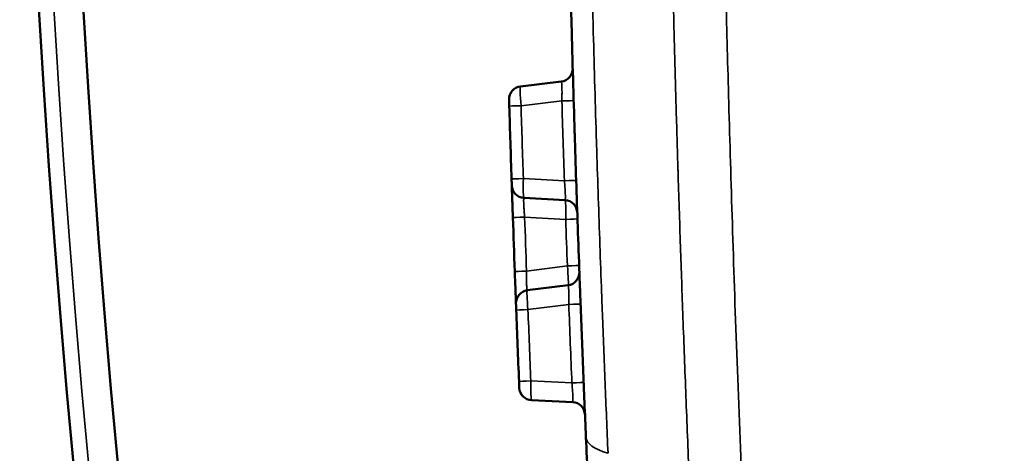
# Model space of a CAD drawing. Header units: millimetres. Extents: x 38 to 2514, y 38 to 1622.
# Tile 164 of 256: x 982.41 to 990.04, y 1321.25 to 1324.6. Entities that reach past the tile are written whole.
import ezdxf

# ---------------------------------------------------------------- set-up
doc = ezdxf.new("R2010")
doc.units = ezdxf.units.MM
doc.header["$LTSCALE"] = 7.692308
doc.layers.add('Visible (ISO)', color=7, linetype='Continuous', lineweight=50)
doc.layers.add('Visible Narrow (ISO)', color=7, linetype='Continuous', lineweight=35)

msp = doc.modelspace()

# ---------------------------------------------------------------- linework, layer by layer
at = {"layer": 'Visible (ISO)'}
for p, q in [((986.2934, 1324.087), (986.6099, 1324.1241)), ((986.3206, 1323.2243), (986.6388, 1323.2073)), ((986.3461, 1322.5085), (986.6622, 1322.5481)), ((986.3797, 1321.6571), (986.6979, 1321.6426))]:
    msp.add_line(p, q, dxfattribs=at)
for radius in [92.2022, 91.8592]:
    msp.add_circle((1074.6154, 1329.981), radius, dxfattribs=at)
for centre, radius, start, end in [((986.5982, 1324.2234), 0.1, 276.67507, 1.64883), ((986.305, 1323.9877), 0.1, 96.67507, 181.71377), ((1186.6154, 1329.981), 200.5, 181.728009, 181.889341), ((986.326, 1323.3241), 0.1, 181.90359, 266.94229), ((986.6335, 1323.1074), 0.1, 1.96853, 86.94229), ((1186.6154, 1329.981), 200.5, 181.974793, 182.094121), ((986.6498, 1322.6473), 0.1, 277.1266, 2.10036), ((986.3585, 1322.4093), 0.1, 97.1266, 182.1653), ((1186.6154, 1329.981), 200.5, 182.179543, 182.337709), ((986.3842, 1321.757), 0.1, 182.35195, 267.39066), ((986.6934, 1321.5427), 0.1, 2.4169, 87.39066)]:
    msp.add_arc(centre, radius, start, end, dxfattribs=at)
for points, knots in [([(986.8008, 1321.3715), (986.793, 1321.5521), (986.7855, 1321.731), (986.7711, 1322.0873), (986.7642, 1322.2646), (986.7557, 1322.4892), (986.7539, 1322.5395), (986.7475, 1322.712), (986.7431, 1322.8329), (986.7347, 1323.0738), (986.7305, 1323.1937), (986.7226, 1323.4334), (986.7187, 1323.5532), (986.7143, 1323.6926), (986.7137, 1323.7121), (986.7087, 1323.8703), (986.7045, 1324.0093), (986.6964, 1324.2878), (986.6925, 1324.4273), (986.6859, 1324.6702), (986.6832, 1324.7731), (986.6769, 1325.0189), (986.6734, 1325.1626), (986.6666, 1325.4514), (986.6634, 1325.5964), (986.6578, 1325.8602), (986.6554, 1325.9781), (986.6489, 1326.3111), (986.645, 1326.5303), (986.6378, 1326.9792), (986.6345, 1327.2091), (986.6315, 1327.4439)], [0.0000002, 0.0000002, 0.0000002, 0.0000002, 0.0864463, 0.0864463, 0.1744838, 0.1744838, 0.2, 0.2, 0.262628, 0.262628, 0.3258881, 0.3258881, 0.3896343, 0.3896343, 0.4, 0.4, 0.4737406, 0.4737406, 0.5469107, 0.5469107, 0.6, 0.6, 0.6727044, 0.6727044, 0.7438878, 0.7438878, 0.8, 0.8, 0.9, 0.9, 1, 1, 1, 1]), ([(986.2066, 1323.9349), (986.2065, 1323.938), (986.2064, 1323.941), (986.2063, 1323.9439), (986.2062, 1323.9457), (986.2062, 1323.9474), (986.2061, 1323.9491), (986.206, 1323.9524), (986.2059, 1323.9555), (986.2059, 1323.9583), (986.2058, 1323.9594), (986.2058, 1323.9604), (986.2058, 1323.9613), (986.2057, 1323.9638), (986.2056, 1323.9661), (986.2056, 1323.9682), (986.2055, 1323.9691), (986.2055, 1323.97), (986.2055, 1323.9708), (986.2054, 1323.9729), (986.2054, 1323.9749), (986.2053, 1323.9766), (986.2053, 1323.977), (986.2053, 1323.9775), (986.2053, 1323.9779), (986.2052, 1323.9793), (986.2052, 1323.9806), (986.2052, 1323.9816), (986.2051, 1323.982), (986.2051, 1323.9824), (986.2051, 1323.9828), (986.2051, 1323.9836), (986.2051, 1323.9842), (986.2051, 1323.9845), (986.2051, 1323.9846), (986.2051, 1323.9847), (986.2051, 1323.9847)], [0.0000003, 0.0000003, 0.0000003, 0.0000003, 0.1025361, 0.1025361, 0.1025361, 0.1666667, 0.1666667, 0.1666667, 0.289236, 0.289236, 0.289236, 0.3333333, 0.3333333, 0.3333333, 0.4488843, 0.4488843, 0.4488843, 0.5, 0.5, 0.5, 0.6307681, 0.6307681, 0.6307681, 0.6666667, 0.6666667, 0.6666667, 0.7841767, 0.7841767, 0.7841767, 0.8333333, 0.8333333, 0.8333333, 0.9439466, 0.9439466, 0.9439466, 1, 1, 1, 1]), ([(986.226, 1323.3208), (986.226, 1323.3208), (986.226, 1323.3215), (986.226, 1323.3229), (986.2259, 1323.3242), (986.2259, 1323.3261), (986.2258, 1323.3284), (986.2257, 1323.3306), (986.2256, 1323.3332), (986.2255, 1323.336), (986.2254, 1323.3389), (986.2253, 1323.342), (986.2252, 1323.3455), (986.2251, 1323.3489), (986.225, 1323.3527), (986.2248, 1323.3568), (986.2247, 1323.361), (986.2245, 1323.3656), (986.2244, 1323.3706)], [0.0000004, 0.0000004, 0.0000004, 0.0000004, 0.1666667, 0.1666667, 0.1666667, 0.3333333, 0.3333333, 0.3333333, 0.5, 0.5, 0.5, 0.6666667, 0.6666667, 0.6666667, 0.8333333, 0.8333333, 0.8333333, 1, 1, 1, 1]), ([(986.2604, 1322.3557), (986.2603, 1322.3589), (986.2602, 1322.3619), (986.2601, 1322.3647), (986.26, 1322.3665), (986.26, 1322.3683), (986.2599, 1322.37), (986.2598, 1322.3732), (986.2597, 1322.3763), (986.2595, 1322.3792), (986.2595, 1322.3802), (986.2595, 1322.3812), (986.2594, 1322.3821), (986.2593, 1322.3847), (986.2593, 1322.3869), (986.2592, 1322.389), (986.2591, 1322.3899), (986.2591, 1322.3908), (986.2591, 1322.3916), (986.259, 1322.3938), (986.2589, 1322.3957), (986.2589, 1322.3974), (986.2588, 1322.3979), (986.2588, 1322.3983), (986.2588, 1322.3987), (986.2587, 1322.4002), (986.2587, 1322.4014), (986.2587, 1322.4024), (986.2586, 1322.4029), (986.2586, 1322.4032), (986.2586, 1322.4036), (986.2586, 1322.4044), (986.2586, 1322.405), (986.2586, 1322.4053), (986.2585, 1322.4054), (986.2585, 1322.4055), (986.2585, 1322.4055)], [0.0000003, 0.0000003, 0.0000003, 0.0000003, 0.1025361, 0.1025361, 0.1025361, 0.1666667, 0.1666667, 0.1666667, 0.289236, 0.289236, 0.289236, 0.3333333, 0.3333333, 0.3333333, 0.4488843, 0.4488843, 0.4488843, 0.5, 0.5, 0.5, 0.6307681, 0.6307681, 0.6307681, 0.6666667, 0.6666667, 0.6666667, 0.7841767, 0.7841767, 0.7841767, 0.8333333, 0.8333333, 0.8333333, 0.9439466, 0.9439466, 0.9439466, 1, 1, 1, 1]), ([(986.2843, 1321.7529), (986.2843, 1321.7529), (986.2843, 1321.7536), (986.2842, 1321.7549), (986.2841, 1321.7563), (986.2841, 1321.7582), (986.284, 1321.7604), (986.2839, 1321.7627), (986.2838, 1321.7653), (986.2837, 1321.7681), (986.2835, 1321.771), (986.2834, 1321.7741), (986.2833, 1321.7775), (986.2831, 1321.781), (986.283, 1321.7847), (986.2828, 1321.7889), (986.2826, 1321.7931), (986.2825, 1321.7977), (986.2822, 1321.8027)], [0.0000004, 0.0000004, 0.0000004, 0.0000004, 0.1666667, 0.1666667, 0.1666667, 0.3333333, 0.3333333, 0.3333333, 0.5, 0.5, 0.5, 0.6666667, 0.6666667, 0.6666667, 0.8333333, 0.8333333, 0.8333333, 1, 1, 1, 1]), ([(988.8339, 1300.2743), (988.7471, 1300.852), (988.6633, 1301.4272), (988.5823, 1302.0006), (988.501, 1302.5759), (988.4226, 1303.1494), (988.3467, 1303.7219), (988.3228, 1303.9025), (988.2992, 1304.083), (988.2758, 1304.2634), (988.2016, 1304.8357), (988.13, 1305.4072), (988.0609, 1305.9788), (988.0538, 1306.0376), (988.0467, 1306.0964), (988.0396, 1306.1551), (987.9867, 1306.5964), (987.9352, 1307.0379), (987.8853, 1307.4782), (987.8354, 1307.9196), (987.787, 1308.3599), (987.7403, 1308.798), (987.6934, 1309.2391), (987.6481, 1309.6779), (987.6046, 1310.1134), (987.5841, 1310.3193), (987.5639, 1310.5244), (987.5442, 1310.7286), (987.5055, 1311.1287), (987.4683, 1311.5254), (987.4327, 1311.9178), (987.391, 1312.3777), (987.3515, 1312.8317), (987.314, 1313.2785), (987.2759, 1313.7331), (987.24, 1314.1802), (987.2063, 1314.6187), (987.1713, 1315.0727), (987.1386, 1315.5174), (987.1081, 1315.9513), (987.0924, 1316.1741), (987.0773, 1316.3941), (987.0628, 1316.6111), (987.0513, 1316.7823), (987.0402, 1316.9517), (987.0294, 1317.1191), (987.0016, 1317.5505), (986.976, 1317.9688), (986.9524, 1318.3746), (986.9285, 1318.7872), (986.9065, 1319.1869), (986.8863, 1319.5744), (986.8656, 1319.9723), (986.8467, 1320.3572), (986.8294, 1320.73), (986.8194, 1320.9479), (986.8098, 1321.1617), (986.8008, 1321.3715)], [0, 0, 0, 0, 0.072964, 0.072964, 0.072964, 0.146161, 0.146161, 0.146161, 0.169247, 0.169247, 0.169247, 0.242471, 0.242471, 0.242471, 0.25, 0.25, 0.25, 0.306527, 0.306527, 0.306527, 0.363177, 0.363177, 0.363177, 0.420213, 0.420213, 0.420213, 0.447177, 0.447177, 0.447177, 0.5, 0.5, 0.5, 0.561907, 0.561907, 0.561907, 0.624889, 0.624889, 0.624889, 0.690093, 0.690093, 0.690093, 0.723574, 0.723574, 0.723574, 0.75, 0.75, 0.75, 0.818101, 0.818101, 0.818101, 0.88735, 0.88735, 0.88735, 0.95844, 0.95844, 0.95844, 1, 1, 1, 1])]:
    msp.add_open_spline(points, degree=3, knots=knots, dxfattribs=at)
for points in [[(986.2345, 1323.0718), (986.2339, 1323.0886), (986.2327, 1323.1224), (986.231, 1323.1724), (986.2292, 1323.2257), (986.2276, 1323.2738), (986.2264, 1323.3101), (986.226, 1323.3208), (986.226, 1323.3208)], [(986.2585, 1322.4055), (986.2585, 1322.4055), (986.2584, 1322.409), (986.2578, 1322.4244), (986.2567, 1322.4551), (986.2549, 1322.5029), (986.2524, 1322.569), (986.2504, 1322.6241), (986.2493, 1322.6545)]]:
    msp.add_open_spline(points, degree=3, dxfattribs=at)
at = {"layer": 'Visible Narrow (ISO)'}
for p, q in [((986.2978, 1323.9377), (986.6143, 1323.9747)), ((986.3156, 1323.3737), (986.6338, 1323.3567)), ((986.6439, 1323.0579), (986.3257, 1323.0749)), ((986.6567, 1322.6974), (986.3405, 1322.6578)), ((986.3517, 1322.3592), (986.6678, 1322.3987)), ((986.3735, 1321.8064), (986.6917, 1321.7919))]:
    msp.add_line(p, q, dxfattribs=at)
msp.add_circle((1074.6154, 1329.981), 92.0855, dxfattribs=at)
for centre, major_axis, ratio, start_param, end_param in [((986.3065, 1323.9377), (-0.0131, 0.1493), 0.057856, 0.001503, 1.565887), ((986.6056, 1323.9745), (0.1, 0.003), 0.000069, 4.799655, 6.281735), ((1185.1048, 1329.9368), (-5.8269, 199.2534), 0.996195, 1.571586, 1.574688), ((986.3065, 1323.9379), (-0.1, -0.003), 0.000082, 4.799655, 6.282972), ((1185.0851, 1329.9362), (-5.8356, 199.5521), 0.996195, 1.571724, 1.57455), ((986.3243, 1323.3739), (-0.0999, -0.0033), 0.000327, 4.799655, 6.283553), ((986.3243, 1323.3741), (-0.0037, -0.1499), 0.05788, 4.716891, 6.281681), ((986.6251, 1323.3564), (0.0999, 0.0033), 0.000339, 4.799655, 6.282774), ((986.6352, 1323.0574), (0.0036, 0.1499), 0.057815, 4.717244, 6.281651), ((986.3344, 1323.0752), (-0.0999, -0.0034), 0.00005, 4.799655, 6.283079), ((1295.0191, 1333.8253), (308.6866, 10.947), 0.805478, 3.140802, 3.14248), ((986.6352, 1323.0576), (0.0999, 0.0035), 0.000061, 4.799655, 6.280577), ((1226.0903, 1331.3851), (239.4398, 8.5168), 0.913858, 3.140726, 3.142374), ((986.648, 1322.6971), (0.0999, 0.0036), 0.00022, 4.799655, 6.27999), ((986.648, 1322.6973), (0.0142, -0.1492), 0.057797, 0.001535, 1.565662), ((986.3492, 1322.6581), (-0.0999, -0.0037), 0.000232, 4.799655, 6.283377), ((986.3604, 1322.3593), (-0.0143, 0.1492), 0.057856, 0.001503, 1.565887), ((986.6591, 1322.3984), (0.0999, 0.0038), 0.000069, 4.799655, 6.282108), ((1185.1052, 1329.9249), (-7.397, 199.2013), 0.996195, 1.571586, 1.574632), ((986.3604, 1322.3595), (-0.0999, -0.0038), 0.000082, 4.799655, 6.282978), ((1185.0855, 1329.9242), (-7.4081, 199.4999), 0.996195, 1.571724, 1.574495), ((986.3822, 1321.8068), (-0.0999, -0.0041), 0.000322, 4.799655, 6.283541), ((986.3821, 1321.807), (-0.0025, -0.1499), 0.05788, 4.716896, 6.281681), ((986.683, 1321.7916), (0.0999, 0.0041), 0.000334, 4.799655, 6.282787), ((987.4002, 1321.3973), (-0.5994, -0.0258), 0.319312, 0, 0.761087)]:
    msp.add_ellipse(centre, major_axis=major_axis, ratio=ratio, start_param=start_param, end_param=end_param, dxfattribs=at)
for points, knots in [([(986.9719, 1321.2466), (986.964, 1321.43), (986.9564, 1321.6117), (986.9418, 1321.9734), (986.9348, 1322.1533), (986.9261, 1322.3836), (986.9241, 1322.4369), (986.9176, 1322.6142), (986.9132, 1322.7369), (986.9047, 1322.9814), (986.9005, 1323.1032), (986.8924, 1323.3465), (986.8884, 1323.468), (986.8839, 1323.6117), (986.8832, 1323.6338), (986.8781, 1323.7968), (986.8739, 1323.938), (986.8656, 1324.221), (986.8617, 1324.3627), (986.855, 1324.6114), (986.8522, 1324.7178), (986.8458, 1324.9692), (986.8423, 1325.1149), (986.8355, 1325.4078), (986.8322, 1325.5547), (986.8265, 1325.825), (986.8241, 1325.9475), (986.8175, 1326.2897), (986.8135, 1326.5134), (986.8062, 1326.9719), (986.8029, 1327.2065), (986.7999, 1327.4462)], [0.0000042, 0.0000042, 0.0000042, 0.0000042, 0.0860212, 0.0860212, 0.1735221, 0.1735221, 0.2, 0.2, 0.262264, 0.262264, 0.3251529, 0.3251529, 0.3885266, 0.3885266, 0.4, 0.4, 0.4733921, 0.4733921, 0.5462144, 0.5462144, 0.6, 0.6, 0.6722106, 0.6722106, 0.7429107, 0.7429107, 0.8, 0.8, 0.8999994, 0.8999994, 1, 1, 1, 1]), ([(987.4281, 1327.4545), (987.4281, 1327.4537), (987.4281, 1327.453), (987.4302, 1327.287), (987.4323, 1327.124), (987.4369, 1326.8002), (987.4394, 1326.6395), (987.4424, 1326.4576), (987.4429, 1326.4327), (987.4433, 1326.4072), (987.4433, 1326.4065), (987.4452, 1326.2936), (987.4472, 1326.1835), (987.4512, 1325.9644), (987.4533, 1325.8554), (987.4574, 1325.6453), (987.4595, 1325.5441), (987.4617, 1325.4421), (987.4617, 1325.4413), (987.4643, 1325.3215), (987.4669, 1325.2022), (987.4724, 1324.9637), (987.4752, 1324.8445), (987.4803, 1324.6417), (987.4824, 1324.559), (987.4845, 1324.4745), (987.4846, 1324.4736), (987.4889, 1324.307), (987.4935, 1324.1376), (987.503, 1323.8006), (987.508, 1323.6334), (987.5136, 1323.4528), (987.5138, 1323.4432), (987.5142, 1323.4325), (987.5142, 1323.4315), (987.5201, 1323.241), (987.5264, 1323.0471), (987.5391, 1322.6683), (987.5456, 1322.4841), (987.5524, 1322.2952), (987.5525, 1322.2941), (987.5597, 1322.095), (987.5673, 1321.8931), (987.5833, 1321.4836), (987.5917, 1321.276), (987.6005, 1321.0649)], [0, 0, 0, 0, 0.0003336, 0.0003336, 0.0763886, 0.0763886, 0.1542622, 0.1542622, 0.1666667, 0.1666667, 0.1670357, 0.1670357, 0.2231513, 0.2231513, 0.2800209, 0.2800209, 0.3333333, 0.3333333, 0.333735, 0.333735, 0.3963643, 0.3963643, 0.458079, 0.458079, 0.5, 0.5, 0.5004268, 0.5004268, 0.5835467, 0.5835467, 0.6622125, 0.6622125, 0.6666667, 0.6666667, 0.6671193, 0.6671193, 0.7541331, 0.7541331, 0.8333333, 0.8333333, 0.8338138, 0.8338138, 0.9172787, 0.9172787, 1, 1, 1, 1]), ([(987.8388, 1327.4552), (987.8425, 1327.1415), (987.8467, 1326.8371), (987.8513, 1326.5466), (987.8559, 1326.256), (987.8608, 1325.9792), (987.8662, 1325.7043), (987.8715, 1325.4294), (987.8774, 1325.1564), (987.8839, 1324.8769), (987.89, 1324.6146), (987.8967, 1324.3465), (987.9042, 1324.0684), (987.9047, 1324.0502), (987.9052, 1324.0319), (987.9057, 1324.0136), (987.9139, 1323.716), (987.9229, 1323.4067), (987.9331, 1323.0852), (987.9433, 1322.7637), (987.9545, 1322.43), (987.967, 1322.0847), (987.9795, 1321.7393), (987.9932, 1321.3823), (988.0082, 1321.0149)], [0, 0, 0, 0, 0.142857, 0.142857, 0.142857, 0.285714, 0.285714, 0.285714, 0.428571, 0.428571, 0.428571, 0.562643, 0.562643, 0.562643, 0.571429, 0.571429, 0.571429, 0.714286, 0.714286, 0.714286, 0.857143, 0.857143, 0.857143, 1, 1, 1, 1]), ([(986.6143, 1323.9747), (986.6145, 1323.9819), (986.6146, 1323.9893), (986.6148, 1323.9995), (986.6149, 1324.0023), (986.615, 1324.0103), (986.6151, 1324.0154), (986.6151, 1324.0256), (986.6152, 1324.0306), (986.6152, 1324.0422), (986.6152, 1324.0488), (986.6151, 1324.0592), (986.615, 1324.0631), (986.6149, 1324.0733), (986.6147, 1324.0794), (986.6144, 1324.0887), (986.6143, 1324.092), (986.6139, 1324.0996), (986.6136, 1324.1037), (986.6131, 1324.1106), (986.6128, 1324.1135), (986.6121, 1324.1185), (986.6117, 1324.1206), (986.6108, 1324.1234), (986.6104, 1324.1241), (986.6099, 1324.1241)], [0, 0, 0, 0, 0.119999, 0.119999, 0.166667, 0.166667, 0.251214, 0.251214, 0.333333, 0.333333, 0.437491, 0.437491, 0.5, 0.5, 0.604669, 0.604669, 0.666667, 0.666667, 0.755382, 0.755382, 0.833333, 0.833333, 0.916669, 0.916669, 1, 1, 1, 1]), ([(986.6388, 1323.2073), (986.6392, 1323.2073), (986.6396, 1323.2077), (986.64, 1323.2092), (986.6402, 1323.2097), (986.6405, 1323.2113), (986.6406, 1323.2126), (986.6409, 1323.2158), (986.641, 1323.2177), (986.6412, 1323.2228), (986.6413, 1323.2263), (986.6413, 1323.2329), (986.6413, 1323.2356), (986.6411, 1323.2435), (986.641, 1323.2491), (986.6406, 1323.2591), (986.6404, 1323.2631), (986.6399, 1323.2734), (986.6395, 1323.2799), (986.6387, 1323.2932), (986.6383, 1323.2999), (986.6373, 1323.3144), (986.6367, 1323.3224), (986.6353, 1323.339), (986.6346, 1323.3477), (986.6338, 1323.3567)], [0, 0, 0, 0, 0.120016, 0.120016, 0.166667, 0.166667, 0.251216, 0.251216, 0.333333, 0.333333, 0.437486, 0.437486, 0.5, 0.5, 0.604688, 0.604688, 0.666667, 0.666667, 0.755214, 0.755214, 0.833333, 0.833333, 0.916667, 0.916667, 1, 1, 1, 1]), ([(986.3257, 1323.0749), (986.325, 1323.0821), (986.3244, 1323.0894), (986.3235, 1323.0996), (986.3233, 1323.1024), (986.3227, 1323.1104), (986.3223, 1323.1155), (986.3215, 1323.1256), (986.3212, 1323.1307), (986.3204, 1323.1422), (986.32, 1323.1488), (986.3195, 1323.1592), (986.3193, 1323.1631), (986.3188, 1323.1733), (986.3185, 1323.1794), (986.3183, 1323.1886), (986.3182, 1323.1919), (986.3181, 1323.1995), (986.3181, 1323.2037), (986.3182, 1323.2106), (986.3184, 1323.2135), (986.3187, 1323.2186), (986.319, 1323.2206), (986.3197, 1323.2235), (986.3201, 1323.2243), (986.3206, 1323.2243)], [0, 0, 0, 0, 0.120087, 0.120087, 0.166667, 0.166667, 0.251241, 0.251241, 0.333333, 0.333333, 0.437504, 0.437504, 0.5, 0.5, 0.604688, 0.604688, 0.666667, 0.666667, 0.75528, 0.75528, 0.833333, 0.833333, 0.916667, 0.916667, 1, 1, 1, 1]), ([(986.3461, 1322.5085), (986.3457, 1322.5085), (986.3453, 1322.509), (986.3447, 1322.5104), (986.3445, 1322.5109), (986.3441, 1322.5125), (986.3439, 1322.5138), (986.3433, 1322.5169), (986.3431, 1322.5188), (986.3425, 1322.5239), (986.3422, 1322.5273), (986.3417, 1322.5339), (986.3416, 1322.5366), (986.3411, 1322.5445), (986.3409, 1322.5501), (986.3406, 1322.5601), (986.3405, 1322.5641), (986.3402, 1322.5744), (986.3401, 1322.581), (986.34, 1322.5943), (986.34, 1322.6009), (986.34, 1322.6155), (986.34, 1322.6234), (986.3402, 1322.6401), (986.3403, 1322.6489), (986.3405, 1322.6578)], [0, 0, 0, 0, 0.120064, 0.120064, 0.166667, 0.166667, 0.251234, 0.251234, 0.333333, 0.333333, 0.437507, 0.437507, 0.5, 0.5, 0.604666, 0.604666, 0.666667, 0.666667, 0.755416, 0.755416, 0.833333, 0.833333, 0.916689, 0.916689, 1, 1, 1, 1]), ([(986.6678, 1322.3987), (986.6679, 1322.4059), (986.6681, 1322.4133), (986.6682, 1322.4235), (986.6682, 1322.4264), (986.6683, 1322.4344), (986.6683, 1322.4395), (986.6683, 1322.4496), (986.6683, 1322.4547), (986.6682, 1322.4663), (986.6681, 1322.4729), (986.668, 1322.4833), (986.6679, 1322.4872), (986.6676, 1322.4973), (986.6674, 1322.5035), (986.6671, 1322.5127), (986.6669, 1322.516), (986.6665, 1322.5236), (986.6662, 1322.5277), (986.6656, 1322.5346), (986.6652, 1322.5375), (986.6645, 1322.5425), (986.6641, 1322.5446), (986.6632, 1322.5474), (986.6627, 1322.5481), (986.6622, 1322.5481)], [0, 0, 0, 0, 0.119999, 0.119999, 0.166667, 0.166667, 0.251214, 0.251214, 0.333333, 0.333333, 0.437491, 0.437491, 0.5, 0.5, 0.604669, 0.604669, 0.666667, 0.666667, 0.755382, 0.755382, 0.833333, 0.833333, 0.916669, 0.916669, 1, 1, 1, 1]), ([(986.6979, 1321.6426), (986.6983, 1321.6426), (986.6987, 1321.6431), (986.6992, 1321.6445), (986.6993, 1321.645), (986.6996, 1321.6466), (986.6997, 1321.648), (986.7, 1321.6512), (986.7001, 1321.653), (986.7002, 1321.6581), (986.7003, 1321.6616), (986.7002, 1321.6682), (986.7002, 1321.6709), (986.7, 1321.6788), (986.6998, 1321.6844), (986.6993, 1321.6945), (986.6991, 1321.6984), (986.6985, 1321.7087), (986.6981, 1321.7153), (986.6972, 1321.7285), (986.6967, 1321.7352), (986.6956, 1321.7497), (986.6949, 1321.7577), (986.6934, 1321.7743), (986.6926, 1321.783), (986.6917, 1321.7919)], [0, 0, 0, 0, 0.120016, 0.120016, 0.166667, 0.166667, 0.251217, 0.251217, 0.333333, 0.333333, 0.437487, 0.437487, 0.5, 0.5, 0.604688, 0.604688, 0.666667, 0.666667, 0.755215, 0.755215, 0.833333, 0.833333, 0.916667, 0.916667, 1, 1, 1, 1])]:
    msp.add_open_spline(points, degree=3, knots=knots, dxfattribs=at)

doc.saveas('drawing.dxf')
